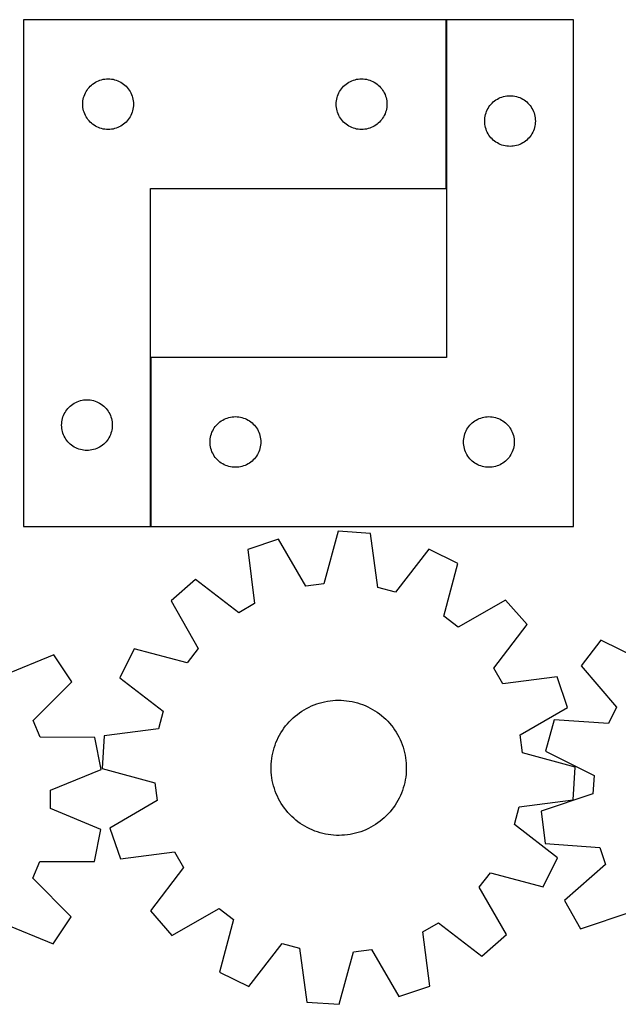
# Model space of a CAD drawing. Header units: millimetres. Extents: x 7 to 1243, y 7 to 2493.
# Tile 8 of 35: x 549 to 762, y 17 to 367. Entities that reach past the tile are written whole.
import ezdxf

# ---------------------------------------------------------------- set-up
doc = ezdxf.new("R2010")
doc.units = ezdxf.units.MM
doc.layers.add('COMMON', color=5, linetype='CONTINUOUS', true_color=0x0000ff)
doc.layers.add('CUT', color=7, linetype='CONTINUOUS', true_color=0x000000)

msp = doc.modelspace()

# ---------------------------------------------------------------- linework, layer by layer
at = {"layer": 'COMMON'}
for p, q in [((700.686084, 306.742954), (700.686084, 366.742954)), ((595.686084, 186.742954), (595.686084, 246.742954))]:
    msp.add_line(p, q, dxfattribs=at)
at = {"layer": 'CUT'}
for p, q in [((550.586082, 366.742954), (550.586082, 186.742954)), ((700.586082, 366.742954), (550.586082, 366.742954)), ((700.586082, 306.742954), (700.586082, 366.742954)), ((745.786084, 366.742954), (700.786084, 366.742954)), ((700.786084, 366.742954), (700.786084, 246.742954)), ((745.786084, 186.742954), (745.786084, 366.742954)), ((573.819524, 342.677066), (574.222121, 343.106915)), ((574.222121, 343.106915), (574.65197, 343.509512)), ((574.65197, 343.509512), (575.107229, 343.883134)), ((575.107229, 343.883134), (575.58595, 344.22618)), ((575.58595, 344.22618), (576.086082, 344.537182)), ((576.086082, 344.537182), (576.605484, 344.814808)), ((576.605484, 344.814808), (577.141931, 345.057869)), ((577.141931, 345.057869), (577.693127, 345.265325)), ((577.693127, 345.265325), (578.25671, 345.436286)), ((578.25671, 345.436286), (578.830269, 345.570021)), ((578.830269, 345.570021), (579.411346, 345.665957)), ((579.411346, 345.665957), (579.997454, 345.723684)), ((579.997454, 345.723684), (580.586082, 345.742954)), ((580.586082, 345.742954), (581.17471, 345.723684)), ((581.17471, 345.723684), (581.760818, 345.665957)), ((581.760818, 345.665957), (582.341895, 345.570021)), ((582.341895, 345.570021), (582.915453, 345.436286)), ((582.915453, 345.436286), (583.479037, 345.265325)), ((583.479037, 345.265325), (584.030233, 345.057869)), ((584.030233, 345.057869), (584.56668, 344.814808)), ((584.56668, 344.814808), (585.086082, 344.537182)), ((585.086082, 344.537182), (585.586214, 344.22618)), ((585.586214, 344.22618), (586.064935, 343.883134)), ((586.064935, 343.883134), (586.520194, 343.509512)), ((586.520194, 343.509512), (586.950043, 343.106915)), ((586.950043, 343.106915), (587.35264, 342.677066)), ((663.819524, 342.677066), (664.222121, 343.106915)), ((664.222121, 343.106915), (664.65197, 343.509512)), ((664.65197, 343.509512), (665.107229, 343.883134)), ((665.107229, 343.883134), (665.58595, 344.22618)), ((665.58595, 344.22618), (666.086082, 344.537182)), ((666.086082, 344.537182), (666.605484, 344.814808)), ((666.605484, 344.814808), (667.141931, 345.057869)), ((667.141931, 345.057869), (667.693127, 345.265325)), ((667.693127, 345.265325), (668.25671, 345.436286)), ((668.25671, 345.436286), (668.830269, 345.570021)), ((668.830269, 345.570021), (669.411346, 345.665957)), ((669.411346, 345.665957), (669.997454, 345.723684)), ((669.997454, 345.723684), (670.586082, 345.742954)), ((670.586082, 345.742954), (671.17471, 345.723684)), ((671.17471, 345.723684), (671.760818, 345.665957)), ((671.760818, 345.665957), (672.341895, 345.570021)), ((672.341895, 345.570021), (672.915453, 345.436286)), ((672.915453, 345.436286), (673.479037, 345.265325)), ((673.479037, 345.265325), (674.030233, 345.057869)), ((674.030233, 345.057869), (674.56668, 344.814808)), ((674.56668, 344.814808), (675.086082, 344.537182)), ((675.086082, 344.537182), (675.586214, 344.22618)), ((675.586214, 344.22618), (676.064935, 343.883134)), ((676.064935, 343.883134), (676.520194, 343.509512)), ((676.520194, 343.509512), (676.950043, 343.106915)), ((676.950043, 343.106915), (677.35264, 342.677066)), ((571.892749, 339.072325), (572.063711, 339.635909)), ((572.063711, 339.635909), (572.271166, 340.187105)), ((572.271166, 340.187105), (572.514227, 340.723552)), ((572.514227, 340.723552), (572.791853, 341.242954)), ((572.791853, 341.242954), (573.102855, 341.743086)), ((573.102855, 341.743086), (573.445902, 342.221806)), ((573.445902, 342.221806), (573.819524, 342.677066)), ((587.35264, 342.677066), (587.726262, 342.221806)), ((587.726262, 342.221806), (588.069308, 341.743086)), ((588.069308, 341.743086), (588.38031, 341.242954)), ((588.38031, 341.242954), (588.657937, 340.723552)), ((588.657937, 340.723552), (588.900998, 340.187105)), ((588.900998, 340.187105), (589.108453, 339.635909)), ((589.108453, 339.635909), (589.279414, 339.072325)), ((661.892749, 339.072325), (662.063711, 339.635909)), ((662.063711, 339.635909), (662.271166, 340.187105)), ((662.271166, 340.187105), (662.514227, 340.723552)), ((662.514227, 340.723552), (662.791853, 341.242954)), ((662.791853, 341.242954), (663.102855, 341.743086)), ((663.102855, 341.743086), (663.445902, 342.221806)), ((663.445902, 342.221806), (663.819524, 342.677066)), ((677.35264, 342.677066), (677.726262, 342.221806)), ((677.726262, 342.221806), (678.069308, 341.743086)), ((678.069308, 341.743086), (678.38031, 341.242954)), ((678.38031, 341.242954), (678.657937, 340.723552)), ((678.657937, 340.723552), (678.900998, 340.187105)), ((678.900998, 340.187105), (679.108453, 339.635909)), ((679.108453, 339.635909), (679.279414, 339.072325)), ((719.841933, 339.057869), (720.393129, 339.265325)), ((720.393129, 339.265325), (720.956712, 339.436286)), ((720.956712, 339.436286), (721.530271, 339.570021)), ((721.530271, 339.570021), (722.111348, 339.665957)), ((722.111348, 339.665957), (722.697456, 339.723684)), ((722.697456, 339.723684), (723.286084, 339.742954)), ((723.286084, 339.742954), (723.874712, 339.723684)), ((723.874712, 339.723684), (724.46082, 339.665957)), ((724.46082, 339.665957), (725.041897, 339.570021)), ((725.041897, 339.570021), (725.615455, 339.436286)), ((725.615455, 339.436286), (726.179039, 339.265325)), ((726.179039, 339.265325), (726.730235, 339.057869)), ((571.586082, 336.742954), (571.605352, 337.331582)), ((571.605352, 336.154325), (571.586082, 336.742954)), ((571.605352, 337.331582), (571.663078, 337.917689)), ((571.663078, 335.568218), (571.605352, 336.154325)), ((571.663078, 337.917689), (571.759014, 338.498767)), ((571.759014, 338.498767), (571.892749, 339.072325)), ((589.279414, 339.072325), (589.413149, 338.498767)), ((589.413149, 338.498767), (589.509086, 337.917689)), ((589.509086, 337.917689), (589.566812, 337.331582)), ((589.566812, 336.154325), (589.509086, 335.568218)), ((589.566812, 337.331582), (589.586082, 336.742954)), ((589.586082, 336.742954), (589.566812, 336.154325)), ((661.586082, 336.742954), (661.605352, 337.331582)), ((661.605352, 336.154325), (661.586082, 336.742954)), ((661.605352, 337.331582), (661.663078, 337.917689)), ((661.663078, 335.568218), (661.605352, 336.154325)), ((661.663078, 337.917689), (661.759014, 338.498767)), ((661.759014, 338.498767), (661.892749, 339.072325)), ((679.279414, 339.072325), (679.413149, 338.498767)), ((679.413149, 338.498767), (679.509086, 337.917689)), ((679.509086, 337.917689), (679.566812, 337.331582)), ((679.566812, 336.154325), (679.509086, 335.568218)), ((679.566812, 337.331582), (679.586082, 336.742954)), ((679.586082, 336.742954), (679.566812, 336.154325)), ((715.491855, 335.242954), (715.802857, 335.743086)), ((715.802857, 335.743086), (716.145904, 336.221806)), ((716.145904, 336.221806), (716.519526, 336.677066)), ((716.519526, 336.677066), (716.922123, 337.106915)), ((716.922123, 337.106915), (717.351972, 337.509512)), ((717.351972, 337.509512), (717.807231, 337.883134)), ((717.807231, 337.883134), (718.285952, 338.22618)), ((718.285952, 338.22618), (718.786084, 338.537182)), ((718.786084, 338.537182), (719.305486, 338.814808)), ((719.305486, 338.814808), (719.841933, 339.057869)), ((726.730235, 339.057869), (727.266682, 338.814808)), ((727.266682, 338.814808), (727.786084, 338.537182)), ((727.786084, 338.537182), (728.286216, 338.22618)), ((728.286216, 338.22618), (728.764937, 337.883134)), ((728.764937, 337.883134), (729.220196, 337.509512)), ((729.220196, 337.509512), (729.650045, 337.106915)), ((729.650045, 337.106915), (730.052642, 336.677066)), ((730.052642, 336.677066), (730.426264, 336.221806)), ((730.426264, 336.221806), (730.76931, 335.743086)), ((730.76931, 335.743086), (731.080312, 335.242954)), ((571.759014, 334.987141), (571.663078, 335.568218)), ((571.892749, 334.413582), (571.759014, 334.987141)), ((572.063711, 333.849998), (571.892749, 334.413582)), ((572.271166, 333.298803), (572.063711, 333.849998)), ((572.514227, 332.762355), (572.271166, 333.298803)), ((572.791853, 332.242954), (572.514227, 332.762355)), ((588.657937, 332.762355), (588.38031, 332.242954)), ((588.900998, 333.298803), (588.657937, 332.762355)), ((589.108453, 333.849998), (588.900998, 333.298803)), ((589.279414, 334.413582), (589.108453, 333.849998)), ((589.413149, 334.987141), (589.279414, 334.413582)), ((589.509086, 335.568218), (589.413149, 334.987141)), ((661.759014, 334.987141), (661.663078, 335.568218)), ((661.892749, 334.413582), (661.759014, 334.987141)), ((662.063711, 333.849998), (661.892749, 334.413582)), ((662.271166, 333.298803), (662.063711, 333.849998)), ((662.514227, 332.762355), (662.271166, 333.298803)), ((662.791853, 332.242954), (662.514227, 332.762355)), ((678.657937, 332.762355), (678.38031, 332.242954)), ((678.900998, 333.298803), (678.657937, 332.762355)), ((679.108453, 333.849998), (678.900998, 333.298803)), ((679.279414, 334.413582), (679.108453, 333.849998)), ((679.413149, 334.987141), (679.279414, 334.413582)), ((679.509086, 335.568218), (679.413149, 334.987141)), ((714.36308, 331.917689), (714.459016, 332.498767)), ((714.459016, 332.498767), (714.592751, 333.072325)), ((714.592751, 333.072325), (714.763713, 333.635909)), ((714.763713, 333.635909), (714.971168, 334.187105)), ((714.971168, 334.187105), (715.214229, 334.723552)), ((715.214229, 334.723552), (715.491855, 335.242954)), ((731.080312, 335.242954), (731.357939, 334.723552)), ((731.357939, 334.723552), (731.601, 334.187105)), ((731.601, 334.187105), (731.808455, 333.635909)), ((731.808455, 333.635909), (731.979416, 333.072325)), ((731.979416, 333.072325), (732.113151, 332.498767)), ((732.113151, 332.498767), (732.209088, 331.917689)), ((573.102855, 331.742822), (572.791853, 332.242954)), ((573.445902, 331.264101), (573.102855, 331.742822)), ((573.819524, 330.808841), (573.445902, 331.264101)), ((574.222121, 330.378993), (573.819524, 330.808841)), ((574.65197, 329.976395), (574.222121, 330.378993)), ((575.107229, 329.602774), (574.65197, 329.976395)), ((575.58595, 329.259727), (575.107229, 329.602774)), ((576.086082, 328.948725), (575.58595, 329.259727)), ((576.605484, 328.671099), (576.086082, 328.948725)), ((585.086082, 328.948725), (584.56668, 328.671099)), ((585.586214, 329.259727), (585.086082, 328.948725)), ((586.064935, 329.602774), (585.586214, 329.259727)), ((586.520194, 329.976395), (586.064935, 329.602774)), ((586.950043, 330.378993), (586.520194, 329.976395)), ((587.35264, 330.808841), (586.950043, 330.378993)), ((587.726262, 331.264101), (587.35264, 330.808841)), ((588.069308, 331.742822), (587.726262, 331.264101)), ((588.38031, 332.242954), (588.069308, 331.742822)), ((663.102855, 331.742822), (662.791853, 332.242954)), ((663.445902, 331.264101), (663.102855, 331.742822)), ((663.819524, 330.808841), (663.445902, 331.264101)), ((664.222121, 330.378993), (663.819524, 330.808841)), ((664.65197, 329.976395), (664.222121, 330.378993)), ((665.107229, 329.602774), (664.65197, 329.976395)), ((665.58595, 329.259727), (665.107229, 329.602774)), ((666.086082, 328.948725), (665.58595, 329.259727)), ((666.605484, 328.671099), (666.086082, 328.948725)), ((675.086082, 328.948725), (674.56668, 328.671099)), ((675.586214, 329.259727), (675.086082, 328.948725)), ((676.064935, 329.602774), (675.586214, 329.259727)), ((676.520194, 329.976395), (676.064935, 329.602774)), ((676.950043, 330.378993), (676.520194, 329.976395)), ((677.35264, 330.808841), (676.950043, 330.378993)), ((677.726262, 331.264101), (677.35264, 330.808841)), ((678.069308, 331.742822), (677.726262, 331.264101)), ((678.38031, 332.242954), (678.069308, 331.742822)), ((714.286084, 330.742954), (714.305354, 331.331582)), ((714.305354, 330.154325), (714.286084, 330.742954)), ((714.305354, 331.331582), (714.36308, 331.917689)), ((714.36308, 329.568218), (714.305354, 330.154325)), ((714.459016, 328.987141), (714.36308, 329.568218)), ((714.592751, 328.413582), (714.459016, 328.987141)), ((732.113151, 328.987141), (731.979416, 328.413582)), ((732.209088, 329.568218), (732.113151, 328.987141)), ((732.209088, 331.917689), (732.266814, 331.331582)), ((732.266814, 330.154325), (732.209088, 329.568218)), ((732.266814, 331.331582), (732.286084, 330.742954)), ((732.286084, 330.742954), (732.266814, 330.154325)), ((577.141931, 328.428038), (576.605484, 328.671099)), ((577.693127, 328.220582), (577.141931, 328.428038)), ((578.25671, 328.049621), (577.693127, 328.220582)), ((578.830269, 327.915886), (578.25671, 328.049621)), ((579.411346, 327.81995), (578.830269, 327.915886)), ((579.997454, 327.762223), (579.411346, 327.81995)), ((580.586082, 327.742954), (579.997454, 327.762223)), ((581.17471, 327.762223), (580.586082, 327.742954)), ((581.760818, 327.81995), (581.17471, 327.762223)), ((582.341895, 327.915886), (581.760818, 327.81995)), ((582.915453, 328.049621), (582.341895, 327.915886)), ((583.479037, 328.220582), (582.915453, 328.049621)), ((584.030233, 328.428038), (583.479037, 328.220582)), ((584.56668, 328.671099), (584.030233, 328.428038)), ((667.141931, 328.428038), (666.605484, 328.671099)), ((667.693127, 328.220582), (667.141931, 328.428038)), ((668.25671, 328.049621), (667.693127, 328.220582)), ((668.830269, 327.915886), (668.25671, 328.049621)), ((669.411346, 327.81995), (668.830269, 327.915886)), ((669.997454, 327.762223), (669.411346, 327.81995)), ((670.586082, 327.742954), (669.997454, 327.762223)), ((671.17471, 327.762223), (670.586082, 327.742954)), ((671.760818, 327.81995), (671.17471, 327.762223)), ((672.341895, 327.915886), (671.760818, 327.81995)), ((672.915453, 328.049621), (672.341895, 327.915886)), ((673.479037, 328.220582), (672.915453, 328.049621)), ((674.030233, 328.428038), (673.479037, 328.220582)), ((674.56668, 328.671099), (674.030233, 328.428038)), ((714.763713, 327.849998), (714.592751, 328.413582)), ((714.971168, 327.298803), (714.763713, 327.849998)), ((715.214229, 326.762355), (714.971168, 327.298803)), ((715.491855, 326.242954), (715.214229, 326.762355)), ((715.802857, 325.742822), (715.491855, 326.242954)), ((716.145904, 325.264101), (715.802857, 325.742822)), ((716.519526, 324.808841), (716.145904, 325.264101)), ((730.426264, 325.264101), (730.052642, 324.808841)), ((730.76931, 325.742822), (730.426264, 325.264101)), ((731.080312, 326.242954), (730.76931, 325.742822)), ((731.357939, 326.762355), (731.080312, 326.242954)), ((731.601, 327.298803), (731.357939, 326.762355)), ((731.808455, 327.849998), (731.601, 327.298803)), ((731.979416, 328.413582), (731.808455, 327.849998)), ((716.922123, 324.378993), (716.519526, 324.808841)), ((717.351972, 323.976395), (716.922123, 324.378993)), ((717.807231, 323.602774), (717.351972, 323.976395)), ((718.285952, 323.259727), (717.807231, 323.602774)), ((718.786084, 322.948725), (718.285952, 323.259727)), ((719.305486, 322.671099), (718.786084, 322.948725)), ((719.841933, 322.428038), (719.305486, 322.671099)), ((720.393129, 322.220582), (719.841933, 322.428038)), ((720.956712, 322.049621), (720.393129, 322.220582)), ((721.530271, 321.915886), (720.956712, 322.049621)), ((722.111348, 321.81995), (721.530271, 321.915886)), ((722.697456, 321.762223), (722.111348, 321.81995)), ((723.286084, 321.742954), (722.697456, 321.762223)), ((723.874712, 321.762223), (723.286084, 321.742954)), ((724.46082, 321.81995), (723.874712, 321.762223)), ((725.041897, 321.915886), (724.46082, 321.81995)), ((725.615455, 322.049621), (725.041897, 321.915886)), ((726.179039, 322.220582), (725.615455, 322.049621)), ((726.730235, 322.428038), (726.179039, 322.220582)), ((727.266682, 322.671099), (726.730235, 322.428038)), ((727.786084, 322.948725), (727.266682, 322.671099)), ((728.286216, 323.259727), (727.786084, 322.948725)), ((728.764937, 323.602774), (728.286216, 323.259727)), ((729.220196, 323.976395), (728.764937, 323.602774)), ((729.650045, 324.378993), (729.220196, 323.976395)), ((730.052642, 324.808841), (729.650045, 324.378993)), ((595.586082, 186.742954), (595.586082, 306.742954)), ((595.586082, 306.742954), (700.586082, 306.742954)), ((700.786084, 246.742954), (595.786084, 246.742954)), ((595.786084, 246.742954), (595.786084, 186.742954)), ((569.105484, 230.814808), (569.641931, 231.057869)), ((569.641931, 231.057869), (570.193127, 231.265325)), ((570.193127, 231.265325), (570.75671, 231.436286)), ((570.75671, 231.436286), (571.330269, 231.570021)), ((571.330269, 231.570021), (571.911346, 231.665957)), ((571.911346, 231.665957), (572.497454, 231.723684)), ((572.497454, 231.723684), (573.086082, 231.742954)), ((573.086082, 231.742954), (573.67471, 231.723684)), ((573.67471, 231.723684), (574.260818, 231.665957)), ((574.260818, 231.665957), (574.841895, 231.570021)), ((574.841895, 231.570021), (575.415453, 231.436286)), ((575.415453, 231.436286), (575.979037, 231.265325)), ((575.979037, 231.265325), (576.530233, 231.057869)), ((576.530233, 231.057869), (577.06668, 230.814808)), ((565.291853, 227.242954), (565.602855, 227.743086)), ((565.602855, 227.743086), (565.945902, 228.221806)), ((565.945902, 228.221806), (566.319524, 228.677066)), ((566.319524, 228.677066), (566.722121, 229.106915)), ((566.722121, 229.106915), (567.15197, 229.509512)), ((567.15197, 229.509512), (567.607229, 229.883134)), ((567.607229, 229.883134), (568.08595, 230.22618)), ((568.08595, 230.22618), (568.586082, 230.537182)), ((568.586082, 230.537182), (569.105484, 230.814808)), ((577.06668, 230.814808), (577.586082, 230.537182)), ((577.586082, 230.537182), (578.086214, 230.22618)), ((578.086214, 230.22618), (578.564935, 229.883134)), ((578.564935, 229.883134), (579.020194, 229.509512)), ((579.020194, 229.509512), (579.450043, 229.106915)), ((579.450043, 229.106915), (579.85264, 228.677066)), ((579.85264, 228.677066), (580.226262, 228.221806)), ((580.226262, 228.221806), (580.569308, 227.743086)), ((580.569308, 227.743086), (580.88031, 227.242954)), ((564.105352, 223.331582), (564.163078, 223.917689)), ((564.163078, 223.917689), (564.259014, 224.498767)), ((564.259014, 224.498767), (564.392749, 225.072325)), ((564.392749, 225.072325), (564.563711, 225.635909)), ((564.563711, 225.635909), (564.771166, 226.187105)), ((564.771166, 226.187105), (565.014227, 226.723552)), ((565.014227, 226.723552), (565.291853, 227.242954)), ((580.88031, 227.242954), (581.157937, 226.723552)), ((581.157937, 226.723552), (581.400998, 226.187105)), ((581.400998, 226.187105), (581.608453, 225.635909)), ((581.608453, 225.635909), (581.779414, 225.072325)), ((581.779414, 225.072325), (581.913149, 224.498767)), ((581.913149, 224.498767), (582.009086, 223.917689)), ((582.009086, 223.917689), (582.066812, 223.331582)), ((619.851972, 223.509512), (620.307231, 223.883134)), ((620.307231, 223.883134), (620.785952, 224.22618)), ((620.785952, 224.22618), (621.286084, 224.537182)), ((621.286084, 224.537182), (621.805486, 224.814808)), ((621.805486, 224.814808), (622.341933, 225.057869)), ((622.341933, 225.057869), (622.893129, 225.265325)), ((622.893129, 225.265325), (623.456712, 225.436286)), ((623.456712, 225.436286), (624.030271, 225.570021)), ((624.030271, 225.570021), (624.611348, 225.665957)), ((624.611348, 225.665957), (625.197456, 225.723684)), ((625.197456, 225.723684), (625.786084, 225.742954)), ((625.786084, 225.742954), (626.374712, 225.723684)), ((626.374712, 225.723684), (626.96082, 225.665957)), ((626.96082, 225.665957), (627.541897, 225.570021)), ((627.541897, 225.570021), (628.115455, 225.436286)), ((628.115455, 225.436286), (628.679039, 225.265325)), ((628.679039, 225.265325), (629.230235, 225.057869)), ((629.230235, 225.057869), (629.766682, 224.814808)), ((629.766682, 224.814808), (630.286084, 224.537182)), ((630.286084, 224.537182), (630.786216, 224.22618)), ((630.786216, 224.22618), (631.264937, 223.883134)), ((631.264937, 223.883134), (631.720196, 223.509512)), ((709.851972, 223.509512), (710.307231, 223.883134)), ((710.307231, 223.883134), (710.785952, 224.22618)), ((710.785952, 224.22618), (711.286084, 224.537182)), ((711.286084, 224.537182), (711.805486, 224.814808)), ((711.805486, 224.814808), (712.341933, 225.057869)), ((712.341933, 225.057869), (712.893129, 225.265325)), ((712.893129, 225.265325), (713.456712, 225.436286)), ((713.456712, 225.436286), (714.030271, 225.570021)), ((714.030271, 225.570021), (714.611348, 225.665957)), ((714.611348, 225.665957), (715.197456, 225.723684)), ((715.197456, 225.723684), (715.786084, 225.742954)), ((715.786084, 225.742954), (716.374712, 225.723684)), ((716.374712, 225.723684), (716.96082, 225.665957)), ((716.96082, 225.665957), (717.541897, 225.570021)), ((717.541897, 225.570021), (718.115455, 225.436286)), ((718.115455, 225.436286), (718.679039, 225.265325)), ((718.679039, 225.265325), (719.230235, 225.057869)), ((719.230235, 225.057869), (719.766682, 224.814808)), ((719.766682, 224.814808), (720.286084, 224.537182)), ((720.286084, 224.537182), (720.786216, 224.22618)), ((720.786216, 224.22618), (721.264937, 223.883134)), ((721.264937, 223.883134), (721.720196, 223.509512)), ((564.086082, 222.742954), (564.105352, 223.331582)), ((564.105352, 222.154325), (564.086082, 222.742954)), ((564.163078, 221.568218), (564.105352, 222.154325)), ((564.259014, 220.987141), (564.163078, 221.568218)), ((564.392749, 220.413582), (564.259014, 220.987141)), ((564.563711, 219.849998), (564.392749, 220.413582)), ((581.779414, 220.413582), (581.608453, 219.849998)), ((581.913149, 220.987141), (581.779414, 220.413582)), ((582.009086, 221.568218), (581.913149, 220.987141)), ((582.066812, 222.154325), (582.009086, 221.568218)), ((582.066812, 223.331582), (582.086082, 222.742954)), ((582.086082, 222.742954), (582.066812, 222.154325)), ((617.471168, 220.187105), (617.714229, 220.723552)), ((617.714229, 220.723552), (617.991855, 221.242954)), ((617.991855, 221.242954), (618.302857, 221.743086)), ((618.302857, 221.743086), (618.645904, 222.221806)), ((618.645904, 222.221806), (619.019526, 222.677066)), ((619.019526, 222.677066), (619.422123, 223.106915)), ((619.422123, 223.106915), (619.851972, 223.509512)), ((631.720196, 223.509512), (632.150045, 223.106915)), ((632.150045, 223.106915), (632.552642, 222.677066)), ((632.552642, 222.677066), (632.926264, 222.221806)), ((632.926264, 222.221806), (633.26931, 221.743086)), ((633.26931, 221.743086), (633.580312, 221.242954)), ((633.580312, 221.242954), (633.857939, 220.723552)), ((633.857939, 220.723552), (634.101, 220.187105)), ((707.471168, 220.187105), (707.714229, 220.723552)), ((707.714229, 220.723552), (707.991855, 221.242954)), ((707.991855, 221.242954), (708.302857, 221.743086)), ((708.302857, 221.743086), (708.645904, 222.221806)), ((708.645904, 222.221806), (709.019526, 222.677066)), ((709.019526, 222.677066), (709.422123, 223.106915)), ((709.422123, 223.106915), (709.851972, 223.509512)), ((721.720196, 223.509512), (722.150045, 223.106915)), ((722.150045, 223.106915), (722.552642, 222.677066)), ((722.552642, 222.677066), (722.926264, 222.221806)), ((722.926264, 222.221806), (723.26931, 221.743086)), ((723.26931, 221.743086), (723.580312, 221.242954)), ((723.580312, 221.242954), (723.857939, 220.723552)), ((723.857939, 220.723552), (724.101, 220.187105)), ((564.771166, 219.298803), (564.563711, 219.849998)), ((565.014227, 218.762355), (564.771166, 219.298803)), ((565.291853, 218.242954), (565.014227, 218.762355)), ((565.602855, 217.742822), (565.291853, 218.242954)), ((565.945902, 217.264101), (565.602855, 217.742822)), ((566.319524, 216.808841), (565.945902, 217.264101)), ((580.226262, 217.264101), (579.85264, 216.808841)), ((580.569308, 217.742822), (580.226262, 217.264101)), ((580.88031, 218.242954), (580.569308, 217.742822)), ((581.157937, 218.762355), (580.88031, 218.242954)), ((581.400998, 219.298803), (581.157937, 218.762355)), ((581.608453, 219.849998), (581.400998, 219.298803)), ((616.786084, 216.742954), (616.805354, 217.331582)), ((616.805354, 217.331582), (616.86308, 217.917689)), ((616.86308, 217.917689), (616.959016, 218.498767)), ((616.959016, 218.498767), (617.092751, 219.072325)), ((617.092751, 219.072325), (617.263713, 219.635909)), ((617.263713, 219.635909), (617.471168, 220.187105)), ((634.101, 220.187105), (634.308455, 219.635909)), ((634.308455, 219.635909), (634.479416, 219.072325)), ((634.479416, 219.072325), (634.613151, 218.498767)), ((634.613151, 218.498767), (634.709088, 217.917689)), ((634.709088, 217.917689), (634.766814, 217.331582)), ((634.766814, 217.331582), (634.786084, 216.742954)), ((706.786084, 216.742954), (706.805354, 217.331582)), ((706.805354, 217.331582), (706.86308, 217.917689)), ((706.86308, 217.917689), (706.959016, 218.498767)), ((706.959016, 218.498767), (707.092751, 219.072325)), ((707.092751, 219.072325), (707.263713, 219.635909)), ((707.263713, 219.635909), (707.471168, 220.187105)), ((724.101, 220.187105), (724.308455, 219.635909)), ((724.308455, 219.635909), (724.479416, 219.072325)), ((724.479416, 219.072325), (724.613151, 218.498767)), ((724.613151, 218.498767), (724.709088, 217.917689)), ((724.709088, 217.917689), (724.766814, 217.331582)), ((724.766814, 217.331582), (724.786084, 216.742954)), ((566.722121, 216.378993), (566.319524, 216.808841)), ((567.15197, 215.976395), (566.722121, 216.378993)), ((567.607229, 215.602774), (567.15197, 215.976395)), ((568.08595, 215.259727), (567.607229, 215.602774)), ((568.586082, 214.948725), (568.08595, 215.259727)), ((569.105484, 214.671099), (568.586082, 214.948725)), ((569.641931, 214.428038), (569.105484, 214.671099)), ((570.193127, 214.220582), (569.641931, 214.428038)), ((570.75671, 214.049621), (570.193127, 214.220582)), ((571.330269, 213.915886), (570.75671, 214.049621)), ((571.911346, 213.81995), (571.330269, 213.915886)), ((572.497454, 213.762223), (571.911346, 213.81995)), ((573.086082, 213.742954), (572.497454, 213.762223)), ((573.67471, 213.762223), (573.086082, 213.742954)), ((574.260818, 213.81995), (573.67471, 213.762223)), ((574.841895, 213.915886), (574.260818, 213.81995)), ((575.415453, 214.049621), (574.841895, 213.915886)), ((575.979037, 214.220582), (575.415453, 214.049621)), ((576.530233, 214.428038), (575.979037, 214.220582)), ((577.06668, 214.671099), (576.530233, 214.428038)), ((577.586082, 214.948725), (577.06668, 214.671099)), ((578.086214, 215.259727), (577.586082, 214.948725)), ((578.564935, 215.602774), (578.086214, 215.259727)), ((579.020194, 215.976395), (578.564935, 215.602774)), ((579.450043, 216.378993), (579.020194, 215.976395)), ((579.85264, 216.808841), (579.450043, 216.378993)), ((616.805354, 216.154325), (616.786084, 216.742954)), ((616.86308, 215.568218), (616.805354, 216.154325)), ((616.959016, 214.987141), (616.86308, 215.568218)), ((617.092751, 214.413582), (616.959016, 214.987141)), ((617.263713, 213.849998), (617.092751, 214.413582)), ((617.471168, 213.298803), (617.263713, 213.849998)), ((634.308455, 213.849998), (634.101, 213.298803)), ((634.479416, 214.413582), (634.308455, 213.849998)), ((634.613151, 214.987141), (634.479416, 214.413582)), ((634.709088, 215.568218), (634.613151, 214.987141)), ((634.766814, 216.154325), (634.709088, 215.568218)), ((634.786084, 216.742954), (634.766814, 216.154325)), ((706.805354, 216.154325), (706.786084, 216.742954)), ((706.86308, 215.568218), (706.805354, 216.154325)), ((706.959016, 214.987141), (706.86308, 215.568218)), ((707.092751, 214.413582), (706.959016, 214.987141)), ((707.263713, 213.849998), (707.092751, 214.413582)), ((707.471168, 213.298803), (707.263713, 213.849998)), ((724.308455, 213.849998), (724.101, 213.298803)), ((724.479416, 214.413582), (724.308455, 213.849998)), ((724.613151, 214.987141), (724.479416, 214.413582)), ((724.709088, 215.568218), (724.613151, 214.987141)), ((724.766814, 216.154325), (724.709088, 215.568218)), ((724.786084, 216.742954), (724.766814, 216.154325)), ((617.714229, 212.762355), (617.471168, 213.298803)), ((617.991855, 212.242954), (617.714229, 212.762355)), ((618.302857, 211.742822), (617.991855, 212.242954)), ((618.645904, 211.264101), (618.302857, 211.742822)), ((619.019526, 210.808841), (618.645904, 211.264101)), ((619.422123, 210.378993), (619.019526, 210.808841)), ((619.851972, 209.976395), (619.422123, 210.378993)), ((620.307231, 209.602774), (619.851972, 209.976395)), ((631.720196, 209.976395), (631.264937, 209.602774)), ((632.150045, 210.378993), (631.720196, 209.976395)), ((632.552642, 210.808841), (632.150045, 210.378993)), ((632.926264, 211.264101), (632.552642, 210.808841)), ((633.26931, 211.742822), (632.926264, 211.264101)), ((633.580312, 212.242954), (633.26931, 211.742822)), ((633.857939, 212.762355), (633.580312, 212.242954)), ((634.101, 213.298803), (633.857939, 212.762355)), ((707.714229, 212.762355), (707.471168, 213.298803)), ((707.991855, 212.242954), (707.714229, 212.762355)), ((708.302857, 211.742822), (707.991855, 212.242954)), ((708.645904, 211.264101), (708.302857, 211.742822)), ((709.019526, 210.808841), (708.645904, 211.264101)), ((709.422123, 210.378993), (709.019526, 210.808841)), ((709.851972, 209.976395), (709.422123, 210.378993)), ((710.307231, 209.602774), (709.851972, 209.976395)), ((721.720196, 209.976395), (721.264937, 209.602774)), ((722.150045, 210.378993), (721.720196, 209.976395)), ((722.552642, 210.808841), (722.150045, 210.378993)), ((722.926264, 211.264101), (722.552642, 210.808841)), ((723.26931, 211.742822), (722.926264, 211.264101)), ((723.580312, 212.242954), (723.26931, 211.742822)), ((723.857939, 212.762355), (723.580312, 212.242954)), ((724.101, 213.298803), (723.857939, 212.762355)), ((620.785952, 209.259727), (620.307231, 209.602774)), ((621.286084, 208.948725), (620.785952, 209.259727)), ((621.805486, 208.671099), (621.286084, 208.948725)), ((622.341933, 208.428038), (621.805486, 208.671099)), ((622.893129, 208.220582), (622.341933, 208.428038)), ((623.456712, 208.049621), (622.893129, 208.220582)), ((624.030271, 207.915886), (623.456712, 208.049621)), ((624.611348, 207.81995), (624.030271, 207.915886)), ((625.197456, 207.762223), (624.611348, 207.81995)), ((625.786084, 207.742954), (625.197456, 207.762223)), ((626.374712, 207.762223), (625.786084, 207.742954)), ((626.96082, 207.81995), (626.374712, 207.762223)), ((627.541897, 207.915886), (626.96082, 207.81995)), ((628.115455, 208.049621), (627.541897, 207.915886)), ((628.679039, 208.220582), (628.115455, 208.049621)), ((629.230235, 208.428038), (628.679039, 208.220582)), ((629.766682, 208.671099), (629.230235, 208.428038)), ((630.286084, 208.948725), (629.766682, 208.671099)), ((630.786216, 209.259727), (630.286084, 208.948725)), ((631.264937, 209.602774), (630.786216, 209.259727)), ((710.785952, 209.259727), (710.307231, 209.602774)), ((711.286084, 208.948725), (710.785952, 209.259727)), ((711.805486, 208.671099), (711.286084, 208.948725)), ((712.341933, 208.428038), (711.805486, 208.671099)), ((712.893129, 208.220582), (712.341933, 208.428038)), ((713.456712, 208.049621), (712.893129, 208.220582)), ((714.030271, 207.915886), (713.456712, 208.049621)), ((714.611348, 207.81995), (714.030271, 207.915886)), ((715.197456, 207.762223), (714.611348, 207.81995)), ((715.786084, 207.742954), (715.197456, 207.762223)), ((716.374712, 207.762223), (715.786084, 207.742954)), ((716.96082, 207.81995), (716.374712, 207.762223)), ((717.541897, 207.915886), (716.96082, 207.81995)), ((718.115455, 208.049621), (717.541897, 207.915886)), ((718.679039, 208.220582), (718.115455, 208.049621)), ((719.230235, 208.428038), (718.679039, 208.220582)), ((719.766682, 208.671099), (719.230235, 208.428038)), ((720.286084, 208.948725), (719.766682, 208.671099)), ((720.786216, 209.259727), (720.286084, 208.948725)), ((721.264937, 209.602774), (720.786216, 209.259727)), ((550.586082, 186.742954), (595.586082, 186.742954)), ((595.786084, 186.742954), (745.786084, 186.742954)), ((641.073295, 182.241302), (630.145573, 178.543956)), ((650.802612, 165.484727), (641.073295, 182.241302)), ((662.276332, 185.011286), (657.178263, 166.317648)), ((673.787143, 184.245331), (662.276332, 185.011286)), ((676.363397, 165.041026), (673.787143, 184.245331)), ((630.145573, 178.543956), (632.589317, 159.32234)), ((694.436223, 178.690411), (682.572476, 163.370688)), ((704.777707, 173.577764), (694.436223, 178.690411)), ((699.808686, 154.84941), (704.777707, 173.577764)), ((611.616548, 167.870773), (602.935563, 160.273013)), ((627.017728, 156.112965), (611.616548, 167.870773)), ((657.178263, 166.317648), (650.802612, 165.484727)), ((682.572476, 163.370688), (676.363397, 165.041026)), ((602.935563, 160.273013), (612.549082, 143.449735)), ((632.589317, 159.32234), (627.017728, 156.112965)), ((721.729194, 160.543627), (704.905916, 150.930107)), ((729.326954, 151.862642), (721.729194, 160.543627)), ((704.905916, 150.930107), (699.808686, 154.84941)), ((717.569146, 136.461461), (729.326954, 151.862642)), ((612.549082, 143.449735), (608.62978, 138.352505)), ((755.569745, 146.319946), (748.497698, 137.205583)), ((772.931197, 137.716318), (755.569745, 146.319946)), ((561.346927, 141.156672), (543.400484, 133.851359)), ((567.730488, 131.547529), (561.346927, 141.156672)), ((589.901426, 143.321526), (584.788778, 132.980042)), ((608.62978, 138.352505), (589.901426, 143.321526)), ((720.778521, 130.889872), (717.569146, 136.461461)), ((748.497698, 137.205583), (761.144177, 122.525358)), ((584.788778, 132.980042), (600.108501, 121.116295)), ((740.000137, 133.333616), (720.778521, 130.889872)), ((743.697483, 122.405895), (740.000137, 133.333616)), ((554.04, 117.835747), (567.730488, 131.547529)), ((651.062874, 122.128565), (651.9337, 122.576178)), ((651.9337, 122.576178), (652.822059, 122.987898)), ((652.822059, 122.987898), (653.726472, 123.363041)), ((653.726472, 123.363041), (654.645434, 123.700982)), ((654.645434, 123.700982), (655.577415, 124.001158)), ((655.577415, 124.001158), (656.520865, 124.26307)), ((656.520865, 124.26307), (657.474212, 124.486283)), ((657.474212, 124.486283), (658.435871, 124.670424)), ((658.435871, 124.670424), (659.40424, 124.815187)), ((659.40424, 124.815187), (660.377708, 124.920331)), ((660.377708, 124.920331), (661.354655, 124.985681)), ((661.354655, 124.985681), (662.333454, 125.011129)), ((662.333454, 125.011129), (663.312476, 124.996631)), ((663.312476, 124.996631), (664.290093, 124.942213)), ((664.290093, 124.942213), (665.264676, 124.847965)), ((665.264676, 124.847965), (666.234604, 124.714043)), ((666.234604, 124.714043), (667.198262, 124.54067)), ((667.198262, 124.54067), (668.154046, 124.328136)), ((668.154046, 124.328136), (669.100367, 124.076793)), ((669.100367, 124.076793), (670.035647, 123.78706)), ((670.035647, 123.78706), (670.958332, 123.45942)), ((670.958332, 123.45942), (671.866885, 123.094417)), ((671.866885, 123.094417), (672.759794, 122.69266)), ((672.759794, 122.69266), (673.635572, 122.254816)), ((761.144177, 122.525358), (758.269306, 116.774027)), ((600.108501, 121.116295), (598.438164, 114.907216)), ((646.28493, 118.734891), (647.021309, 119.380213)), ((647.021309, 119.380213), (647.783397, 119.994962)), ((647.783397, 119.994962), (648.569926, 120.578116)), ((648.569926, 120.578116), (649.379586, 121.128702)), ((649.379586, 121.128702), (650.21103, 121.645806)), ((650.21103, 121.645806), (651.062874, 122.128565)), ((673.635572, 122.254816), (674.492763, 121.781615)), ((674.492763, 121.781615), (675.329939, 121.273844)), ((675.329939, 121.273844), (676.145707, 120.732349)), ((676.145707, 120.732349), (676.93871, 120.15803)), ((676.93871, 120.15803), (677.707627, 119.551843)), ((677.707627, 119.551843), (678.451178, 118.914799)), ((678.451178, 118.914799), (679.168127, 118.247955)), ((726.940908, 112.676578), (743.697483, 122.405895)), ((556.484712, 111.888809), (554.04, 117.835747)), ((643.029956, 115.088957), (643.620331, 115.870079)), ((643.620331, 115.870079), (644.242076, 116.626471)), ((644.242076, 116.626471), (644.894156, 117.356873)), ((644.894156, 117.356873), (645.575485, 118.060069)), ((645.575485, 118.060069), (646.28493, 118.734891)), ((679.168127, 118.247955), (679.857279, 117.552424)), ((679.857279, 117.552424), (680.517488, 116.829361)), ((680.517488, 116.829361), (681.147655, 116.079972)), ((681.147655, 116.079972), (681.746731, 115.305502)), ((738.93695, 118.078803), (735.891146, 106.951874)), ((758.269306, 116.774027), (738.93695, 118.078803)), ((579.233859, 112.330962), (578.467903, 100.820151)), ((598.438164, 114.907216), (579.233859, 112.330962)), ((641.000985, 111.743735), (641.456602, 112.6104)), ((641.456602, 112.6104), (641.94719, 113.45776)), ((641.94719, 113.45776), (642.471932, 114.284404)), ((642.471932, 114.284404), (643.029956, 115.088957)), ((681.746731, 115.305502), (682.313719, 114.507242)), ((682.313719, 114.507242), (682.847675, 113.686519)), ((682.847675, 113.686519), (683.347711, 112.8447)), ((683.347711, 112.8447), (683.812994, 111.983185)), ((683.812994, 111.983185), (684.24275, 111.10341)), ((727.773829, 106.300926), (726.940908, 112.676578)), ((575.860686, 111.770232), (556.484712, 111.888809)), ((578.081067, 100.449659), (575.860686, 111.770232)), ((639.542493, 108.113304), (639.851244, 109.04248)), ((639.851244, 109.04248), (640.197637, 109.958289)), ((640.197637, 109.958289), (640.581097, 110.859207)), ((640.581097, 110.859207), (641.000985, 111.743735)), ((684.24275, 111.10341), (684.636263, 110.206837)), ((684.636263, 110.206837), (684.992879, 109.29496)), ((684.992879, 109.29496), (685.312004, 108.369296)), ((638.693239, 104.294142), (638.846918, 105.261136)), ((638.846918, 105.261136), (639.039912, 106.221057)), ((639.039912, 106.221057), (639.271899, 107.172307)), ((639.271899, 107.172307), (639.542493, 108.113304)), ((685.312004, 108.369296), (685.593107, 107.431385)), ((685.593107, 107.431385), (685.83572, 106.482789)), ((685.83572, 106.482789), (686.039439, 105.525087)), ((686.039439, 105.525087), (686.203925, 104.559872)), ((746.467467, 101.202857), (727.773829, 106.300926)), ((735.891146, 106.951874), (753.192848, 98.228713)), ((638.470316, 101.366858), (638.504781, 102.345381)), ((638.504781, 102.345381), (638.57913, 103.321684)), ((638.57913, 103.321684), (638.693239, 104.294142)), ((686.203925, 104.559872), (686.328905, 103.588752)), ((686.328905, 103.588752), (686.41417, 102.613341)), ((686.41417, 102.613341), (686.459578, 101.635265)), ((686.459578, 101.635265), (686.465054, 100.656151)), ((560.185434, 93.020747), (578.081067, 100.449659)), ((578.467903, 100.820151), (597.161541, 95.722082)), ((638.475792, 100.387743), (638.470316, 101.366858)), ((638.521201, 99.409667), (638.475792, 100.387743)), ((638.606466, 98.434257), (638.521201, 99.409667)), ((638.731445, 97.463136), (638.606466, 98.434257)), ((686.35624, 98.701325), (686.242131, 97.728867)), ((686.430589, 99.677628), (686.35624, 98.701325)), ((686.465054, 100.656151), (686.430589, 99.677628)), ((745.701512, 89.692046), (746.467467, 101.202857)), ((753.192848, 98.228713), (752.737752, 91.81501)), ((597.161541, 95.722082), (597.994462, 89.346431)), ((638.895932, 96.497922), (638.731445, 97.463136)), ((639.099651, 95.540219), (638.895932, 96.497922)), ((639.342264, 94.591623), (639.099651, 95.540219)), ((639.623366, 93.653713), (639.342264, 94.591623)), ((685.663472, 94.850701), (685.392878, 93.909705)), ((685.895458, 95.801951), (685.663472, 94.850701)), ((686.088452, 96.761873), (685.895458, 95.801951)), ((686.242131, 97.728867), (686.088452, 96.761873)), ((560.168258, 86.590942), (560.185434, 93.020747)), ((639.942491, 92.728048), (639.623366, 93.653713)), ((640.299107, 91.816171), (639.942491, 92.728048)), ((640.692621, 90.919599), (640.299107, 91.816171)), ((684.354273, 91.163801), (683.934386, 90.279273)), ((684.737733, 92.064719), (684.354273, 91.163801)), ((685.084127, 92.980529), (684.737733, 92.064719)), ((685.392878, 93.909705), (685.084127, 92.980529)), ((752.737752, 91.81501), (734.377668, 85.622294)), ((597.994462, 89.346431), (581.237887, 79.617114)), ((641.122376, 90.039823), (640.692621, 90.919599)), ((641.587659, 89.178309), (641.122376, 90.039823)), ((642.087695, 88.336489), (641.587659, 89.178309)), ((642.621651, 87.515767), (642.087695, 88.336489)), ((643.188639, 86.717506), (642.621651, 87.515767)), ((682.463438, 87.738604), (681.905415, 86.934052)), ((682.98818, 88.565249), (682.463438, 87.738604)), ((683.478768, 89.412608), (682.98818, 88.565249)), ((683.934386, 90.279273), (683.478768, 89.412608)), ((726.497207, 87.115793), (745.701512, 89.692046)), ((578.023946, 79.066527), (560.168258, 86.590942)), ((643.787715, 85.943037), (643.188639, 86.717506)), ((644.417882, 85.193647), (643.787715, 85.943037)), ((645.078091, 84.470585), (644.417882, 85.193647)), ((645.767244, 83.775053), (645.078091, 84.470585)), ((679.359885, 83.962939), (678.650441, 83.288118)), ((680.041215, 84.666136), (679.359885, 83.962939)), ((680.693294, 85.396538), (680.041215, 84.666136)), ((681.315039, 86.152929), (680.693294, 85.396538)), ((681.905415, 86.934052), (681.315039, 86.152929)), ((724.826869, 80.906714), (726.497207, 87.115793)), ((734.377668, 85.622294), (735.821804, 74.176773)), ((646.484192, 83.10821), (645.767244, 83.775053)), ((647.227744, 82.471165), (646.484192, 83.10821)), ((647.996661, 81.864979), (647.227744, 82.471165)), ((648.789663, 81.29066), (647.996661, 81.864979)), ((649.605431, 80.749164), (648.789663, 81.29066)), ((650.442607, 80.241393), (649.605431, 80.749164)), ((675.555785, 80.894306), (674.724341, 80.377203)), ((676.365445, 81.444893), (675.555785, 80.894306)), ((677.151973, 82.028046), (676.365445, 81.444893)), ((677.914062, 82.642796), (677.151973, 82.028046)), ((678.650441, 83.288118), (677.914062, 82.642796)), ((740.146592, 69.042967), (724.826869, 80.906714)), ((575.743115, 67.757978), (578.023946, 79.066527)), ((581.237887, 79.617114), (584.935234, 68.689392)), ((651.299798, 79.768192), (650.442607, 80.241393)), ((652.175577, 79.330349), (651.299798, 79.768192)), ((653.068486, 78.928591), (652.175577, 79.330349)), ((653.977038, 78.563589), (653.068486, 78.928591)), ((654.899723, 78.235948), (653.977038, 78.563589)), ((655.835004, 77.946216), (654.899723, 78.235948)), ((656.781324, 77.694873), (655.835004, 77.946216)), ((657.737109, 77.482338), (656.781324, 77.694873)), ((658.700767, 77.308966), (657.737109, 77.482338)), ((659.670695, 77.175044), (658.700767, 77.308966)), ((660.645278, 77.080795), (659.670695, 77.175044)), ((661.622894, 77.026377), (660.645278, 77.080795)), ((662.601917, 77.01188), (661.622894, 77.026377)), ((663.580716, 77.037327), (662.601917, 77.01188)), ((664.557662, 77.102677), (663.580716, 77.037327)), ((665.53113, 77.207822), (664.557662, 77.102677)), ((666.499499, 77.352585), (665.53113, 77.207822)), ((667.461158, 77.536726), (666.499499, 77.352585)), ((668.414505, 77.759938), (667.461158, 77.536726)), ((669.357955, 78.02185), (668.414505, 77.759938)), ((670.289936, 78.322027), (669.357955, 78.02185)), ((671.208898, 78.659968), (670.289936, 78.322027)), ((672.113312, 79.03511), (671.208898, 78.659968)), ((673.001671, 79.44683), (672.113312, 79.03511)), ((673.872497, 79.894443), (673.001671, 79.44683)), ((674.724341, 80.377203), (673.872497, 79.894443)), ((735.821804, 74.176773), (755.144701, 72.738698)), ((584.935234, 68.689392), (604.15685, 71.133136)), ((604.15685, 71.133136), (607.366225, 65.561547)), ((755.144701, 72.738698), (757.178666, 66.639052)), ((553.890336, 61.809128), (556.366785, 67.74292)), ((556.366785, 67.74292), (575.743115, 67.757978)), ((735.033945, 58.701482), (740.146592, 69.042967)), ((757.178666, 66.639052), (742.58601, 53.891628)), ((607.366225, 65.561547), (595.608416, 50.160367)), ((712.386289, 58.573273), (716.305591, 63.670504)), ((716.305591, 63.670504), (735.033945, 58.701482)), ((567.507372, 48.024399), (553.890336, 61.809128)), ((721.999808, 41.749996), (712.386289, 58.573273)), ((742.58601, 53.891628), (748.300228, 43.869993)), ((595.608416, 50.160367), (603.206177, 41.479382)), ((603.206177, 41.479382), (620.029454, 51.092901)), ((620.029454, 51.092901), (625.126685, 47.173599)), ((748.300228, 43.869993), (766.702585, 49.935936)), ((543.165407, 45.850587), (561.072565, 38.449498)), ((561.072565, 38.449498), (567.507372, 48.024399)), ((625.126685, 47.173599), (620.157663, 28.445245)), ((692.346053, 42.700669), (697.917642, 45.910044)), ((697.917642, 45.910044), (713.318823, 34.152235)), ((694.789797, 23.479053), (692.346053, 42.700669)), ((630.499148, 23.332597), (642.362895, 38.65232)), ((642.362895, 38.65232), (648.571974, 36.981983)), ((713.318823, 34.152235), (721.999808, 41.749996)), ((648.571974, 36.981983), (651.148227, 17.777678)), ((662.659038, 17.011722), (667.757107, 35.70536)), ((667.757107, 35.70536), (674.132759, 36.538281)), ((674.132759, 36.538281), (683.862076, 19.781706)), ((620.157663, 28.445245), (630.499148, 23.332597)), ((683.862076, 19.781706), (694.789797, 23.479053)), ((651.148227, 17.777678), (662.659038, 17.011722))]:
    msp.add_line(p, q, dxfattribs=at)

doc.saveas('drawing.dxf')
